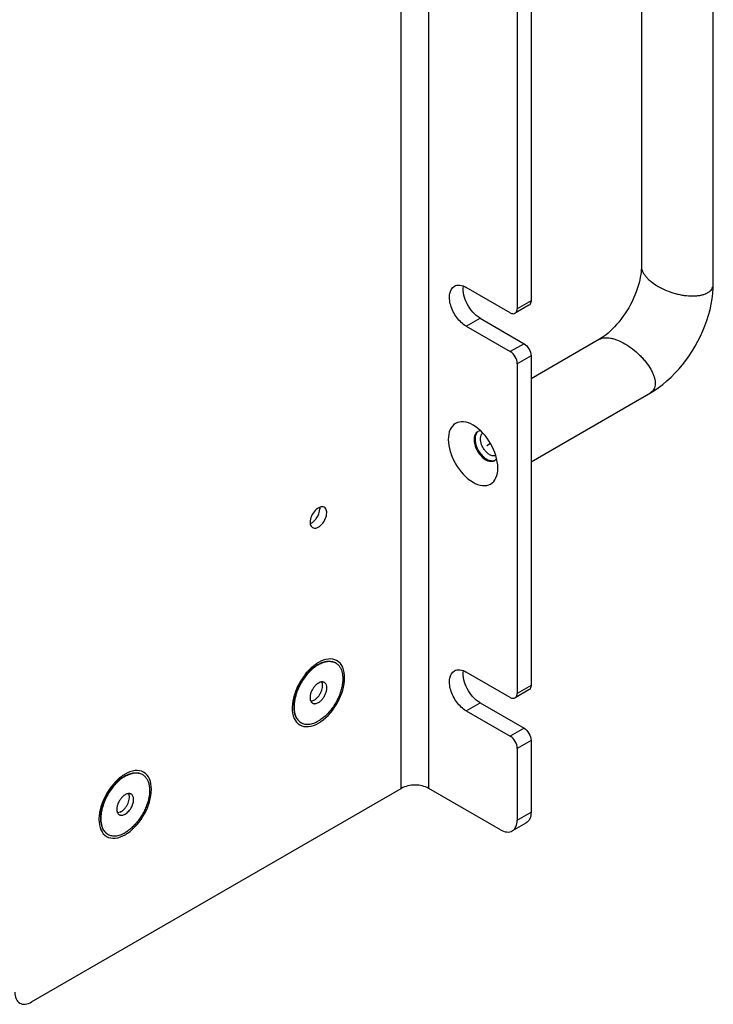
# Model space of a CAD drawing. Header units: inches. Extents: x 0 to 34, y 0 to 22.
# Tile 67 of 127: x 8.1 to 9, y 7.4 to 8.6. Entities that reach past the tile are written whole.
import ezdxf

# ---------------------------------------------------------------- set-up
doc = ezdxf.new("R2010")
doc.units = ezdxf.units.IN
doc.header["$LTSCALE"] = 1.87
doc.header["$MEASUREMENT"] = 0
doc.layers.get('0').update_dxf_attribs({"linetype": 'CONTINUOUS'})
doc.layers.add('02___PRT_ALL_AXES', color=7, linetype='CONTINUOUS')
doc.layers.add('03___PRT_ALL_CURVES', color=7, linetype='CONTINUOUS')

msp = doc.modelspace()

# ---------------------------------------------------------------- linework, layer by layer
at = {"color": 3, "linetype": 'CONTINUOUS'}
for p, q in [((8.58324, 7.6463), (8.58324, 9.37407)), ((8.61803, 7.6463), (8.61803, 9.37407)), ((8.72943, 8.6408), (8.72943, 8.25093)), ((8.72059, 8.24583), (8.66519, 8.27782)), ((8.66519, 8.22883), (8.72059, 8.19684)), ((8.72943, 8.18153), (8.72943, 7.76615)), ((8.48045, 8.00067), (8.48058, 7.99888)), ((8.72059, 7.76105), (8.66519, 7.79304)), ((8.66519, 7.74405), (8.72059, 7.71206)), ((8.72943, 7.69675), (8.72943, 7.60648)), ((8.11727, 7.37726), (8.58324, 7.6463)), ((8.70822, 7.59423), (8.61803, 7.6463))]:
    msp.add_line(p, q, dxfattribs=at)
at = {"color": 7, "linetype": 'CONTINUOUS'}
for p, q in [((8.8859, 8.95802), (8.8859, 8.3042)), ((8.97658, 8.28222), (8.97658, 8.94922)), ((8.74683, 8.65084), (8.74683, 8.26098)), ((8.97631, 8.2797), (8.97658, 8.28222)), ((8.74424, 8.25526), (8.72684, 8.24521)), ((8.74683, 8.26098), (8.72943, 8.25093)), ((8.68259, 8.23888), (8.73799, 8.20689)), ((8.73799, 8.20689), (8.72059, 8.19684)), ((8.83294, 8.21246), (8.74683, 8.16274)), ((8.74683, 8.19158), (8.72943, 8.18153)), ((8.74683, 8.19158), (8.74683, 7.7762)), ((8.74683, 8.05803), (8.89731, 8.14492)), ((8.89936, 8.14641), (8.89731, 8.14492)), ((8.74424, 7.77048), (8.72684, 7.76043)), ((8.74683, 7.7762), (8.72943, 7.76615)), ((8.68259, 7.7541), (8.73799, 7.72211)), ((8.73799, 7.72211), (8.72059, 7.71206)), ((8.74683, 7.7068), (8.72943, 7.69675)), ((8.74683, 7.7068), (8.74683, 7.61652)), ((8.72943, 7.60648), (8.74683, 7.61652)), ((8.72322, 7.59274), (8.74062, 7.60279))]:
    msp.add_line(p, q, dxfattribs=at)
for points in [[(8.8859, 8.30419), (8.88588, 8.30265), (8.88576, 8.29997), (8.88551, 8.29708), (8.88512, 8.29396), (8.88457, 8.29065), (8.88386, 8.28717), (8.88299, 8.28355), (8.88194, 8.27979), (8.88072, 8.27595), (8.87932, 8.27203), (8.87775, 8.26805), (8.87602, 8.26406), (8.87413, 8.26007), (8.87209, 8.2561), (8.86991, 8.25219), (8.86761, 8.24835), (8.86519, 8.2446), (8.86267, 8.24097), (8.86008, 8.23748), (8.85742, 8.23414), (8.85472, 8.23097), (8.852, 8.228), (8.84927, 8.22522), (8.84657, 8.22265), (8.84392, 8.22031), (8.84132, 8.21819), (8.83882, 8.2163), (8.83645, 8.21465), (8.8342, 8.21321), (8.83294, 8.21246)], [(8.8973, 8.14491), (8.90148, 8.14744), (8.90723, 8.1513), (8.91278, 8.15547), (8.91814, 8.15992), (8.9233, 8.16464), (8.92827, 8.16961), (8.93305, 8.17482), (8.93762, 8.18024), (8.94198, 8.18586), (8.94613, 8.19166), (8.95006, 8.19763), (8.95376, 8.20376), (8.95722, 8.21002), (8.96043, 8.2164), (8.96339, 8.2229), (8.96608, 8.22949), (8.9685, 8.23615), (8.97063, 8.24289), (8.97245, 8.24968), (8.97397, 8.25651), (8.97515, 8.26338), (8.976, 8.27027), (8.97647, 8.27718), (8.97658, 8.28223)]]:
    msp.add_lwpolyline(points, dxfattribs=at)
for centre, radius, start, end in [((8.68921, 8.08959), 0.00544, 124.65935, 127.04647), ((8.70105, 8.07813), 0.01984, 239.55495, 239.99782), ((8.70092, 8.0779), 0.01957, 239.99799, 240.44538), ((8.49867, 7.76748), 0.04057, 119.60815, 120.00195), ((8.49935, 7.76683), 0.04102, 120.00193, 120.34696), ((8.49334, 7.79195), 0.0145, 60.00322, 62.06812), ((8.51152, 7.74587), 0.06373, 163.16146, 165.44108), ((8.46436, 7.74175), 0.01453, 237.92273, 238.47885), ((8.46435, 7.74173), 0.01451, 238.47876, 240.00291), ((8.25508, 7.62684), 0.04057, 119.60815, 120.00195), ((8.25576, 7.62618), 0.04102, 120.00193, 120.34696), ((8.24975, 7.6513), 0.0145, 60.00322, 62.06812), ((8.26793, 7.60522), 0.06373, 163.16146, 165.44108), ((8.22077, 7.6011), 0.01453, 237.92273, 238.47885), ((8.22076, 7.60109), 0.01451, 238.47876, 240.00291)]:
    msp.add_arc(centre, radius, start, end, dxfattribs=at)
at = {"color": 3, "linetype": 'CONTINUOUS'}
for centre, radius, start, end in [((8.49447, 7.79391), 0.01549, 59.08179, 60.92762), ((8.51669, 7.74695), 0.06957, 134.94733, 138.15505), ((8.51181, 7.7519), 0.06262, 129.6464, 134.99024), ((8.5083, 7.75605), 0.05718, 127.99956, 129.58744), ((8.50576, 7.75934), 0.05302, 124.1847, 128.02938), ((8.50233, 7.7644), 0.04691, 120.04804, 124.19329), ((8.52515, 7.7401), 0.08046, 144.20262, 152.89606), ((8.52104, 7.7431), 0.07538, 138.185, 144.227), ((8.45535, 7.76927), 0.04691, 300.04804, 304.19329), ((8.26822, 7.61125), 0.06262, 129.6464, 134.99024), ((8.26471, 7.6154), 0.05718, 127.99956, 129.58744), ((8.26217, 7.6187), 0.05302, 124.1847, 128.02938), ((8.25874, 7.62376), 0.04691, 120.04804, 124.19329), ((8.25088, 7.65326), 0.01549, 59.08179, 60.92762), ((8.28156, 7.59946), 0.08046, 144.20262, 152.89606), ((8.27745, 7.60246), 0.07538, 138.185, 144.227), ((8.2731, 7.6063), 0.06957, 134.94733, 138.15505), ((8.21176, 7.62863), 0.04691, 300.04804, 304.19329)]:
    msp.add_arc(centre, radius, start, end, dxfattribs=at)
at = {"color": 7, "linetype": 'CONTINUOUS'}
for points, knots in [([(8.8859, 8.30419), (8.8859, 8.30317), (8.88617, 8.30103), (8.88728, 8.29783), (8.8891, 8.29458), (8.89157, 8.29132), (8.89463, 8.28809), (8.8996, 8.28375), (8.90385, 8.28089), (8.90688, 8.27914)], [0, 0, 0, 0, 0.090229, 0.1887006, 0.2977287, 0.4179933, 0.5492503, 0.6907518, 1, 1, 1, 1]), ([(8.90688, 8.27914), (8.91022, 8.27721), (8.91731, 8.2738), (8.92662, 8.27061), (8.93429, 8.26873), (8.94172, 8.26741), (8.94896, 8.26687), (8.95583, 8.26721), (8.96045, 8.26786), (8.96462, 8.2689), (8.96827, 8.27033), (8.97132, 8.27215), (8.97373, 8.27435), (8.97544, 8.27688), (8.97611, 8.27875), (8.97631, 8.2797)], [0, 0, 0, 0, 0.1510966, 0.3070661, 0.3844014, 0.4599561, 0.6022004, 0.6677089, 0.728704, 0.7847559, 0.835636, 0.8814898, 0.9231911, 0.9621364, 1, 1, 1, 1]), ([(8.74683, 8.26098), (8.74683, 8.26035), (8.74669, 8.25823), (8.74555, 8.25601), (8.74424, 8.25526)], [0, 0, 0, 0, 0.295353, 1, 1, 1, 1]), ([(8.73799, 8.20689), (8.74061, 8.20537), (8.74476, 8.20059), (8.74683, 8.19461), (8.74683, 8.19158)], [0, 0, 0, 0, 0.5000063, 1, 1, 1, 1]), ([(8.83294, 8.21246), (8.83383, 8.21297), (8.83581, 8.21382), (8.83914, 8.21445), (8.84286, 8.2145), (8.84692, 8.21399), (8.85125, 8.21296), (8.85749, 8.21082), (8.86209, 8.20857), (8.86512, 8.20682)], [0, 0, 0, 0, 0.090223, 0.1886895, 0.2977143, 0.4179779, 0.549236, 0.6907406, 1, 1, 1, 1]), ([(8.86512, 8.20682), (8.86847, 8.20489), (8.87497, 8.20046), (8.88239, 8.19399), (8.88785, 8.18829), (8.8927, 8.18252), (8.89679, 8.17651), (8.89993, 8.17039), (8.90168, 8.16607), (8.90287, 8.16193), (8.90345, 8.15806), (8.9034, 8.15451), (8.9027, 8.15133), (8.90137, 8.14857), (8.90008, 8.14706), (8.89936, 8.14641)], [0, 0, 0, 0, 0.1510991, 0.3070718, 0.3844086, 0.4599649, 0.6022116, 0.6677207, 0.728716, 0.7847676, 0.8356467, 0.8814988, 0.9231976, 0.9621399, 1, 1, 1, 1]), ([(8.691, 8.06103), (8.68969, 8.0618), (8.68712, 8.06372), (8.68373, 8.06729), (8.68076, 8.07152), (8.67842, 8.07614), (8.67682, 8.08088), (8.67607, 8.08548), (8.67621, 8.08966), (8.67697, 8.09219), (8.67752, 8.09327)], [0, 0, 0, 0, 0.1216465, 0.2543301, 0.3932533, 0.5328861, 0.6675413, 0.7922104, 0.9033577, 1, 1, 1, 1]), ([(8.67752, 8.09327), (8.67782, 8.09385), (8.67852, 8.09493), (8.67945, 8.09581), (8.67996, 8.09617)], [0, 0, 0, 0, 0.513699, 1, 1, 1, 1]), ([(8.69461, 8.06698), (8.69345, 8.06765), (8.69118, 8.06938), (8.68827, 8.07264), (8.68583, 8.07649), (8.68407, 8.08063), (8.68312, 8.08473), (8.68307, 8.08801), (8.68354, 8.09031), (8.6841, 8.09177), (8.68489, 8.093), (8.68557, 8.09366), (8.68593, 8.09393)], [0, 0, 0, 0, 0.1271881, 0.2669642, 0.4125544, 0.5561766, 0.6903802, 0.8094485, 0.8625703, 0.9115209, 0.9569479, 1, 1, 1, 1]), ([(8.70234, 8.06597), (8.70181, 8.06572), (8.70062, 8.06538), (8.69868, 8.06541), (8.69662, 8.06595), (8.69528, 8.06659), (8.69461, 8.06698)], [0, 0, 0, 0, 0.2178466, 0.4522502, 0.7120613, 1, 1, 1, 1]), ([(8.69799, 8.05891), (8.69746, 8.0589), (8.69605, 8.059), (8.69376, 8.05962), (8.6921, 8.0604), (8.69126, 8.06088)], [0, 0, 0, 0, 0.2259924, 0.5941234, 1, 1, 1, 1]), ([(8.70112, 8.0596), (8.70064, 8.05938), (8.69961, 8.05904), (8.69854, 8.05892), (8.69799, 8.05891)], [0, 0, 0, 0, 0.4895277, 1, 1, 1, 1]), ([(8.47863, 7.80276), (8.4796, 7.80331), (8.48154, 7.80431), (8.48449, 7.80549), (8.48739, 7.80632), (8.49021, 7.80678), (8.49293, 7.80686), (8.49551, 7.80656), (8.49793, 7.80588), (8.49943, 7.80518), (8.50014, 7.80477)], [0, 0, 0, 0, 0.1483119, 0.2890788, 0.4221807, 0.5480445, 0.6674491, 0.7815193, 0.8917607, 1, 1, 1, 1]), ([(8.47884, 7.80235), (8.4798, 7.80291), (8.4817, 7.80391), (8.48461, 7.80511), (8.48747, 7.80597), (8.49026, 7.80647), (8.49294, 7.8066), (8.49551, 7.80638), (8.49792, 7.80578), (8.49942, 7.80514), (8.50013, 7.80476)], [0, 0, 0, 0, 0.1480798, 0.2888204, 0.4220513, 0.5481319, 0.6677647, 0.7819783, 0.8921537, 1, 1, 1, 1]), ([(8.47236, 7.79845), (8.47085, 7.79723), (8.46788, 7.79455), (8.46377, 7.79005), (8.45997, 7.78507), (8.45656, 7.7797), (8.45361, 7.77407), (8.4512, 7.76828), (8.44936, 7.76247), (8.44852, 7.75857), (8.44822, 7.75664)], [0, 0, 0, 0, 0.1187993, 0.2428272, 0.370487, 0.4999986, 0.6295115, 0.7571698, 0.8812006, 1, 1, 1, 1]), ([(8.47268, 7.79808), (8.4721, 7.79761), (8.46974, 7.79561), (8.46755, 7.79342), (8.46599, 7.79168)], [0, 0, 0, 0, 0.2432092, 1, 1, 1, 1]), ([(8.47838, 7.80262), (8.47787, 7.80232), (8.47579, 7.80106), (8.4738, 7.79962), (8.47236, 7.79845)], [0, 0, 0, 0, 0.2415419, 1, 1, 1, 1]), ([(8.47863, 7.80223), (8.47812, 7.80193), (8.47606, 7.80067), (8.4741, 7.79924), (8.47268, 7.79808)], [0, 0, 0, 0, 0.2417234, 1, 1, 1, 1]), ([(8.50059, 7.80451), (8.50112, 7.8042), (8.50216, 7.80351), (8.50408, 7.80185), (8.50614, 7.79924), (8.50797, 7.79546), (8.50915, 7.79108), (8.50968, 7.78619), (8.50955, 7.7809), (8.50876, 7.77532), (8.50733, 7.76955), (8.50529, 7.76373), (8.50269, 7.75798), (8.49958, 7.75241), (8.49603, 7.74715), (8.49211, 7.74231), (8.4879, 7.738), (8.48351, 7.7343), (8.4804, 7.73222), (8.47884, 7.73132)], [0, 0, 0, 0, 0.0213333, 0.0428945, 0.0874707, 0.1352473, 0.1871495, 0.2435889, 0.3045394, 0.3696314, 0.4382337, 0.5095258, 0.5825564, 0.656295, 0.7296793, 0.8016647, 0.8712596, 0.9376165, 1, 1, 1, 1]), ([(8.46599, 7.79168), (8.46423, 7.78974), (8.46092, 7.7856), (8.45664, 7.77889), (8.4531, 7.77177), (8.45127, 7.76682), (8.45051, 7.76433)], [0, 0, 0, 0, 0.2478603, 0.5009426, 0.7535474, 1, 1, 1, 1]), ([(8.47884, 7.77908), (8.4783, 7.77877), (8.47723, 7.77806), (8.47517, 7.77632), (8.47281, 7.77364), (8.47055, 7.76995), (8.46919, 7.76661), (8.46852, 7.76391), (8.46825, 7.76199), (8.46821, 7.76016), (8.46839, 7.75848), (8.4688, 7.75697), (8.46943, 7.75566), (8.47027, 7.7546), (8.47097, 7.75406), (8.47134, 7.75385)], [0, 0, 0, 0, 0.0623938, 0.1288136, 0.270312, 0.4173819, 0.561638, 0.6302736, 0.6953988, 0.7563788, 0.8128449, 0.8647733, 0.9125706, 0.9571686, 1, 1, 1, 1]), ([(8.47354, 7.75765), (8.47399, 7.75791), (8.47489, 7.75851), (8.47665, 7.75991), (8.47872, 7.76206), (8.48083, 7.76505), (8.48251, 7.76832), (8.48366, 7.77169), (8.48413, 7.77449), (8.48416, 7.77659), (8.48398, 7.77844), (8.48359, 7.77975), (8.48321, 7.78052)], [0, 0, 0, 0, 0.0589499, 0.1212566, 0.253552, 0.392287, 0.5318926, 0.6666681, 0.7915542, 0.8491628, 0.9031372, 1, 1, 1, 1]), ([(8.48634, 7.77983), (8.48609, 7.77997), (8.48557, 7.78021), (8.48473, 7.78045), (8.48383, 7.78055), (8.48253, 7.7805), (8.48081, 7.78009), (8.4795, 7.77946), (8.47884, 7.77908)], [0, 0, 0, 0, 0.1080934, 0.2182345, 0.3322503, 0.4516785, 0.7106558, 1, 1, 1, 1]), ([(8.47884, 7.75459), (8.47938, 7.7549), (8.48045, 7.75562), (8.48251, 7.75736), (8.48487, 7.76003), (8.48713, 7.76372), (8.48849, 7.76707), (8.48916, 7.76976), (8.48943, 7.77169), (8.48947, 7.77351), (8.48929, 7.7752), (8.48888, 7.77671), (8.48825, 7.77801), (8.48741, 7.77908), (8.48671, 7.77962), (8.48634, 7.77983)], [0, 0, 0, 0, 0.0623938, 0.1288136, 0.270312, 0.4173819, 0.561638, 0.6302736, 0.6953988, 0.7563788, 0.8128449, 0.8647733, 0.9125706, 0.9571686, 1, 1, 1, 1]), ([(8.74683, 7.7762), (8.74683, 7.77557), (8.74669, 7.77345), (8.74555, 7.77123), (8.74424, 7.77048)], [0, 0, 0, 0, 0.295353, 1, 1, 1, 1]), ([(8.44822, 7.75664), (8.44814, 7.75611), (8.44785, 7.75406), (8.44768, 7.75198), (8.44764, 7.75044)], [0, 0, 0, 0, 0.2568005, 1, 1, 1, 1]), ([(8.44983, 7.76189), (8.44937, 7.76012), (8.44863, 7.75663), (8.44805, 7.75146), (8.44806, 7.74658), (8.44864, 7.74207), (8.44981, 7.73801), (8.45153, 7.73449), (8.45344, 7.73202), (8.4552, 7.73042), (8.45615, 7.72974), (8.45664, 7.72944)], [0, 0, 0, 0, 0.1554443, 0.3028577, 0.4410918, 0.5695248, 0.6882194, 0.7980834, 0.9010019, 0.9507999, 1, 1, 1, 1]), ([(8.47354, 7.75765), (8.47317, 7.75744), (8.47181, 7.75673), (8.47029, 7.75628), (8.46918, 7.75622)], [0, 0, 0, 0, 0.2732404, 1, 1, 1, 1]), ([(8.44764, 7.75044), (8.44758, 7.74812), (8.44776, 7.7447), (8.44871, 7.7404), (8.44971, 7.73753), (8.45101, 7.73497), (8.4526, 7.73273), (8.45447, 7.73086), (8.45589, 7.72986), (8.45663, 7.72943)], [0, 0, 0, 0, 0.2909681, 0.4247225, 0.5508432, 0.6700589, 0.7835272, 0.8928523, 1, 1, 1, 1]), ([(8.47134, 7.75385), (8.47159, 7.7537), (8.47211, 7.75346), (8.47295, 7.75323), (8.47385, 7.75313), (8.47515, 7.75317), (8.47687, 7.75359), (8.47818, 7.75421), (8.47884, 7.75459)], [0, 0, 0, 0, 0.1080934, 0.2182345, 0.3322503, 0.4516785, 0.7106558, 1, 1, 1, 1]), ([(8.45709, 7.72916), (8.4578, 7.72875), (8.45932, 7.72804), (8.46177, 7.72737), (8.46438, 7.72708), (8.46713, 7.72717), (8.46998, 7.72765), (8.47291, 7.72851), (8.4759, 7.72973), (8.47786, 7.73075), (8.47884, 7.73132)], [0, 0, 0, 0, 0.1080082, 0.2180556, 0.3319971, 0.4513547, 0.5772608, 0.710492, 0.8514574, 1, 1, 1, 1]), ([(8.73799, 7.72211), (8.74061, 7.7206), (8.74476, 7.71581), (8.74683, 7.70983), (8.74683, 7.7068)], [0, 0, 0, 0, 0.5000063, 1, 1, 1, 1]), ([(8.22877, 7.65781), (8.22726, 7.65658), (8.22429, 7.65391), (8.22018, 7.64941), (8.21638, 7.64442), (8.21297, 7.63906), (8.21002, 7.63342), (8.20761, 7.62764), (8.20577, 7.62183), (8.20493, 7.61792), (8.20463, 7.61599)], [0, 0, 0, 0, 0.1187993, 0.2428272, 0.370487, 0.4999986, 0.6295115, 0.7571698, 0.8812006, 1, 1, 1, 1]), ([(8.22909, 7.65743), (8.22851, 7.65696), (8.22615, 7.65496), (8.22396, 7.65277), (8.2224, 7.65104)], [0, 0, 0, 0, 0.2432092, 1, 1, 1, 1]), ([(8.23479, 7.66197), (8.23428, 7.66168), (8.2322, 7.66041), (8.23021, 7.65897), (8.22877, 7.65781)], [0, 0, 0, 0, 0.2415419, 1, 1, 1, 1]), ([(8.23504, 7.66158), (8.23453, 7.66129), (8.23247, 7.66002), (8.23051, 7.65859), (8.22909, 7.65743)], [0, 0, 0, 0, 0.2417234, 1, 1, 1, 1]), ([(8.23504, 7.66211), (8.23601, 7.66266), (8.23795, 7.66366), (8.2409, 7.66485), (8.2438, 7.66567), (8.24662, 7.66613), (8.24934, 7.66621), (8.25192, 7.66591), (8.25434, 7.66524), (8.25584, 7.66453), (8.25655, 7.66413)], [0, 0, 0, 0, 0.1483119, 0.2890788, 0.4221807, 0.5480445, 0.6674491, 0.7815193, 0.8917607, 1, 1, 1, 1]), ([(8.23525, 7.66171), (8.23621, 7.66226), (8.23811, 7.66326), (8.24102, 7.66447), (8.24388, 7.66532), (8.24667, 7.66582), (8.24936, 7.66596), (8.25192, 7.66573), (8.25433, 7.66514), (8.25583, 7.66449), (8.25654, 7.66412)], [0, 0, 0, 0, 0.1480798, 0.2888204, 0.4220513, 0.5481319, 0.6677647, 0.7819783, 0.8921537, 1, 1, 1, 1]), ([(8.257, 7.66386), (8.25753, 7.66356), (8.25857, 7.66287), (8.26049, 7.66121), (8.26255, 7.6586), (8.26438, 7.65481), (8.26556, 7.65043), (8.26609, 7.64555), (8.26596, 7.64026), (8.26517, 7.63467), (8.26374, 7.62891), (8.2617, 7.62309), (8.2591, 7.61733), (8.25599, 7.61176), (8.25244, 7.60651), (8.24852, 7.60167), (8.24431, 7.59735), (8.23992, 7.59365), (8.23681, 7.59158), (8.23525, 7.59068)], [0, 0, 0, 0, 0.0213333, 0.0428945, 0.0874707, 0.1352473, 0.1871495, 0.2435889, 0.3045394, 0.3696314, 0.4382337, 0.5095258, 0.5825564, 0.656295, 0.7296793, 0.8016647, 0.8712596, 0.9376165, 1, 1, 1, 1]), ([(8.2224, 7.65104), (8.22064, 7.64909), (8.21733, 7.64496), (8.21305, 7.63824), (8.20951, 7.63113), (8.20768, 7.62617), (8.20692, 7.62368)], [0, 0, 0, 0, 0.2478603, 0.5009426, 0.7535474, 1, 1, 1, 1]), ([(8.23525, 7.63844), (8.23471, 7.63813), (8.23364, 7.63741), (8.23158, 7.63567), (8.22922, 7.633), (8.22696, 7.62931), (8.2256, 7.62596), (8.22493, 7.62327), (8.22466, 7.62134), (8.22462, 7.61952), (8.2248, 7.61783), (8.22521, 7.61632), (8.22584, 7.61502), (8.22668, 7.61395), (8.22738, 7.61341), (8.22775, 7.6132)], [0, 0, 0, 0, 0.0623938, 0.1288136, 0.270312, 0.4173819, 0.561638, 0.6302736, 0.6953988, 0.7563788, 0.8128449, 0.8647733, 0.9125706, 0.9571686, 1, 1, 1, 1]), ([(8.22995, 7.61701), (8.2304, 7.61727), (8.2313, 7.61786), (8.23306, 7.61927), (8.23513, 7.62141), (8.23724, 7.6244), (8.23892, 7.62768), (8.24007, 7.63105), (8.24054, 7.63384), (8.24057, 7.63595), (8.24039, 7.63779), (8.24, 7.6391), (8.23962, 7.63987)], [0, 0, 0, 0, 0.0589499, 0.1212566, 0.253552, 0.392287, 0.5318926, 0.6666681, 0.7915542, 0.8491628, 0.9031372, 1, 1, 1, 1]), ([(8.24275, 7.63918), (8.2425, 7.63932), (8.24198, 7.63957), (8.24114, 7.6398), (8.24024, 7.6399), (8.23894, 7.63986), (8.23722, 7.63944), (8.23591, 7.63882), (8.23525, 7.63844)], [0, 0, 0, 0, 0.1080934, 0.2182345, 0.3322503, 0.4516785, 0.7106558, 1, 1, 1, 1]), ([(8.24347, 7.62319), (8.24387, 7.624), (8.24459, 7.62564), (8.24537, 7.62813), (8.24581, 7.63057), (8.24591, 7.63286), (8.24565, 7.63494), (8.24504, 7.63674), (8.24422, 7.63798), (8.24342, 7.63874), (8.24298, 7.63905), (8.24275, 7.63918)], [0, 0, 0, 0, 0.1563645, 0.3073773, 0.4500129, 0.5819154, 0.7017504, 0.8096248, 0.9075551, 0.9541552, 1, 1, 1, 1]), ([(8.20624, 7.62124), (8.20578, 7.61947), (8.20504, 7.61598), (8.20446, 7.61081), (8.20447, 7.60593), (8.20505, 7.60142), (8.20622, 7.59736), (8.20794, 7.59384), (8.20985, 7.59138), (8.21161, 7.58978), (8.21256, 7.5891), (8.21305, 7.58879)], [0, 0, 0, 0, 0.1554443, 0.3028577, 0.4410918, 0.5695248, 0.6882194, 0.7980834, 0.9010019, 0.9507999, 1, 1, 1, 1]), ([(8.23525, 7.61394), (8.23607, 7.61442), (8.23769, 7.61558), (8.23989, 7.61775), (8.24186, 7.62031), (8.24297, 7.6222), (8.24347, 7.62319)], [0, 0, 0, 0, 0.2277669, 0.4751036, 0.7352065, 1, 1, 1, 1]), ([(8.20405, 7.6098), (8.20399, 7.60747), (8.20417, 7.60406), (8.20512, 7.59975), (8.20612, 7.59689), (8.20742, 7.59432), (8.20901, 7.59209), (8.21088, 7.59021), (8.2123, 7.58921), (8.21304, 7.58878)], [0, 0, 0, 0, 0.2909681, 0.4247225, 0.5508432, 0.6700589, 0.7835272, 0.8928523, 1, 1, 1, 1]), ([(8.20463, 7.61599), (8.20455, 7.61547), (8.20426, 7.61341), (8.20409, 7.61134), (8.20405, 7.6098)], [0, 0, 0, 0, 0.2568005, 1, 1, 1, 1]), ([(8.22995, 7.61701), (8.22958, 7.6168), (8.22822, 7.61609), (8.2267, 7.61563), (8.22559, 7.61557)], [0, 0, 0, 0, 0.2732404, 1, 1, 1, 1]), ([(8.22775, 7.6132), (8.228, 7.61306), (8.22852, 7.61281), (8.22936, 7.61258), (8.23026, 7.61248), (8.23156, 7.61253), (8.23328, 7.61294), (8.23459, 7.61356), (8.23525, 7.61394)], [0, 0, 0, 0, 0.1080934, 0.2182345, 0.3322503, 0.4516785, 0.7106558, 1, 1, 1, 1]), ([(8.74683, 7.61652), (8.74683, 7.61366), (8.74613, 7.60834), (8.74264, 7.60396), (8.74062, 7.60279)], [0, 0, 0, 0, 0.5507851, 1, 1, 1, 1]), ([(8.2135, 7.58852), (8.21421, 7.58811), (8.21573, 7.5874), (8.21818, 7.58672), (8.22079, 7.58643), (8.22354, 7.58653), (8.22639, 7.58701), (8.22932, 7.58786), (8.23231, 7.58908), (8.23427, 7.59011), (8.23525, 7.59068)], [0, 0, 0, 0, 0.1080082, 0.2180556, 0.3319971, 0.4513547, 0.5772608, 0.710492, 0.8514574, 1, 1, 1, 1])]:
    msp.add_open_spline(points, degree=3, knots=knots, dxfattribs=at)
at = {"color": 3, "linetype": 'CONTINUOUS'}
for points, knots in [([(8.72059, 8.24583), (8.72114, 8.24552), (8.72304, 8.24458), (8.72553, 8.24446), (8.72684, 8.24521)], [0, 0, 0, 0, 0.2953598, 1, 1, 1, 1]), ([(8.72684, 8.24521), (8.72725, 8.24545), (8.72894, 8.24687), (8.72943, 8.24926), (8.72943, 8.25093)], [0, 0, 0, 0, 0.2209371, 1, 1, 1, 1]), ([(8.72943, 8.18153), (8.72943, 8.18456), (8.72736, 8.19054), (8.72321, 8.19533), (8.72059, 8.19684)], [0, 0, 0, 0, 0.4999937, 1, 1, 1, 1]), ([(8.48623, 8.00061), (8.48468, 8.00151), (8.47987, 8.00123), (8.47426, 7.99662), (8.46984, 7.98993), (8.4684, 7.98444), (8.4684, 7.9818)], [0, 0, 0, 0, 0.1835821, 0.4352091, 0.7284302, 1, 1, 1, 1]), ([(8.47145, 7.97505), (8.473, 7.97416), (8.47781, 7.97443), (8.48342, 7.97905), (8.48784, 7.98573), (8.48928, 7.99122), (8.48928, 7.99386)], [0, 0, 0, 0, 0.1835821, 0.4352091, 0.7284302, 1, 1, 1, 1]), ([(8.47313, 7.98303), (8.47424, 7.98405), (8.47811, 7.98852), (8.48058, 7.99447), (8.48058, 7.99888)], [0, 0, 0, 0, 0.2553069, 1, 1, 1, 1]), ([(8.48928, 7.99386), (8.48928, 7.99461), (8.48911, 7.9971), (8.48777, 7.99972), (8.48623, 8.00061)], [0, 0, 0, 0, 0.2951751, 1, 1, 1, 1]), ([(8.4684, 7.9818), (8.4684, 7.98106), (8.46857, 7.97856), (8.46991, 7.97594), (8.47145, 7.97505)], [0, 0, 0, 0, 0.2951751, 1, 1, 1, 1]), ([(8.46854, 7.98002), (8.46893, 7.98018), (8.4706, 7.98095), (8.47209, 7.98207), (8.47313, 7.98303)], [0, 0, 0, 0, 0.2308568, 1, 1, 1, 1]), ([(8.502, 7.80745), (8.49884, 7.8092), (8.49031, 7.8104), (8.48267, 7.80722), (8.47884, 7.80501)], [0, 0, 0, 0, 0.4495449, 1, 1, 1, 1]), ([(8.5119, 7.78593), (8.5119, 7.79034), (8.51083, 7.79855), (8.50553, 7.80535), (8.50243, 7.8072)], [0, 0, 0, 0, 0.5504977, 1, 1, 1, 1]), ([(8.48171, 7.73047), (8.49074, 7.73659), (8.50488, 7.7539), (8.5119, 7.77526), (8.5119, 7.78593)], [0, 0, 0, 0, 0.5053763, 1, 1, 1, 1]), ([(8.44691, 7.75828), (8.44672, 7.75738), (8.44609, 7.7539), (8.44578, 7.75036), (8.44578, 7.74775)], [0, 0, 0, 0, 0.2606212, 1, 1, 1, 1]), ([(8.72059, 7.76105), (8.72114, 7.76074), (8.72304, 7.7598), (8.72553, 7.75968), (8.72684, 7.76043)], [0, 0, 0, 0, 0.2953598, 1, 1, 1, 1]), ([(8.72684, 7.76043), (8.72725, 7.76067), (8.72894, 7.76209), (8.72943, 7.76448), (8.72943, 7.76615)], [0, 0, 0, 0, 0.2209371, 1, 1, 1, 1]), ([(8.44578, 7.74775), (8.44578, 7.74329), (8.44687, 7.73499), (8.45475, 7.72511), (8.46724, 7.72323), (8.47497, 7.72643), (8.47884, 7.72867)], [0, 0, 0, 0, 0.2753886, 0.4999915, 0.7246206, 1, 1, 1, 1]), ([(8.72943, 7.69675), (8.72943, 7.69978), (8.72736, 7.70577), (8.72321, 7.71055), (8.72059, 7.71206)], [0, 0, 0, 0, 0.4999937, 1, 1, 1, 1]), ([(8.25841, 7.6668), (8.25525, 7.66856), (8.24672, 7.66975), (8.23908, 7.66657), (8.23525, 7.66436)], [0, 0, 0, 0, 0.4495449, 1, 1, 1, 1]), ([(8.26831, 7.64528), (8.26831, 7.6497), (8.26724, 7.6579), (8.26194, 7.6647), (8.25884, 7.66655)], [0, 0, 0, 0, 0.5504977, 1, 1, 1, 1]), ([(8.23812, 7.58982), (8.24715, 7.59594), (8.26129, 7.61325), (8.26831, 7.63461), (8.26831, 7.64528)], [0, 0, 0, 0, 0.5053763, 1, 1, 1, 1]), ([(8.20332, 7.61763), (8.20313, 7.61673), (8.2025, 7.61326), (8.20219, 7.60972), (8.20219, 7.6071)], [0, 0, 0, 0, 0.2606212, 1, 1, 1, 1]), ([(8.20219, 7.6071), (8.20219, 7.60264), (8.20328, 7.59434), (8.21116, 7.58446), (8.22365, 7.58258), (8.23138, 7.58579), (8.23525, 7.58802)], [0, 0, 0, 0, 0.2753886, 0.4999915, 0.7246206, 1, 1, 1, 1]), ([(8.72322, 7.59274), (8.72524, 7.59391), (8.72873, 7.59829), (8.72943, 7.60361), (8.72943, 7.60648)], [0, 0, 0, 0, 0.4492149, 1, 1, 1, 1]), ([(8.70822, 7.59423), (8.7107, 7.5928), (8.71566, 7.59074), (8.72119, 7.59158), (8.72322, 7.59274)], [0, 0, 0, 0, 0.5507932, 1, 1, 1, 1]), ([(8.09606, 7.3895), (8.09606, 7.38664), (8.09675, 7.38132), (8.10024, 7.37694), (8.10227, 7.37577)], [0, 0, 0, 0, 0.5507851, 1, 1, 1, 1]), ([(8.10227, 7.37577), (8.10429, 7.3746), (8.10983, 7.37377), (8.11479, 7.37583), (8.11727, 7.37726)], [0, 0, 0, 0, 0.4492068, 1, 1, 1, 1])]:
    msp.add_open_spline(points, degree=3, knots=knots, dxfattribs=at)
for points in [[(8.45352, 7.77676), (8.4517, 7.7732), (8.45013, 7.76949), (8.44888, 7.76568)], [(8.44888, 7.76568), (8.44809, 7.76325), (8.44742, 7.76078), (8.44691, 7.75828)], [(8.61803, 7.6463), (8.61287, 7.64928), (8.60063, 7.65164), (8.5884, 7.64928), (8.58324, 7.6463)], [(8.20993, 7.63612), (8.20811, 7.63255), (8.20654, 7.62884), (8.20529, 7.62503)], [(8.20529, 7.62503), (8.2045, 7.62261), (8.20383, 7.62014), (8.20332, 7.61763)]]:
    msp.add_open_spline(points, degree=3, dxfattribs=at)
at = {"layer": '02___PRT_ALL_AXES', "color": 7, "linetype": 'CONTINUOUS'}
for p, q in [((8.66519, 8.22883), (8.68259, 8.23888)), ((8.67746, 8.09315), (8.6769, 8.09179)), ((8.68652, 8.06274), (8.68997, 8.06028)), ((8.69113, 8.06095), (8.69426, 8.05953)), ((8.69426, 8.05953), (8.69576, 8.05913)), ((8.69668, 8.05824), (8.69509, 8.05837)), ((8.66519, 7.74405), (8.68259, 7.7541))]:
    msp.add_line(p, q, dxfattribs=at)
at = {"layer": '02___PRT_ALL_AXES', "color": 3, "linetype": 'CONTINUOUS'}
msp.add_line((8.67373, 8.10421), (8.67373, 8.10421), dxfattribs=at)
at = {"layer": '02___PRT_ALL_AXES', "color": 7, "linetype": 'CONTINUOUS'}
for centre, radius, start, end in [((8.68293, 8.08976), 0.00707, 114.99749, 120.04371), ((8.69949, 8.07676), 0.01903, 239.98827, 242.22928), ((8.70126, 8.07848), 0.02024, 238.27985, 239.98962), ((8.697, 8.06537), 0.00709, 300.04481, 302.91393), ((8.69698, 8.0654), 0.00713, 302.9137, 305.00977)]:
    msp.add_arc(centre, radius, start, end, dxfattribs=at)
at = {"layer": '02___PRT_ALL_AXES', "color": 3, "linetype": 'CONTINUOUS'}
for points, knots in [([(8.66519, 8.22883), (8.66055, 8.23151), (8.65241, 8.23962), (8.64598, 8.2521), (8.64385, 8.26278), (8.64392, 8.27136), (8.64704, 8.27749), (8.65018, 8.2793)], [0, 0, 0, 0, 0.2710373, 0.5637614, 0.6984966, 0.816701, 1, 1, 1, 1]), ([(8.65018, 8.2793), (8.6522, 8.28047), (8.65774, 8.28132), (8.6627, 8.27926), (8.66519, 8.27782)], [0, 0, 0, 0, 0.4491758, 1, 1, 1, 1]), ([(8.67373, 8.10421), (8.67008, 8.10632), (8.66279, 8.10934), (8.65099, 8.10757), (8.64356, 8.09823), (8.64181, 8.08524), (8.64445, 8.07029), (8.65314, 8.05061), (8.66447, 8.0375), (8.67373, 8.03216)], [0, 0, 0, 0, 0.1145841, 0.2080374, 0.3015002, 0.4160774, 0.5551524, 0.7092122, 1, 1, 1, 1]), ([(8.70493, 8.05017), (8.70493, 8.06086), (8.69763, 8.08198), (8.68299, 8.09886), (8.67373, 8.10421)], [0, 0, 0, 0, 0.4999937, 1, 1, 1, 1]), ([(8.67373, 8.03216), (8.67738, 8.03005), (8.68468, 8.02702), (8.69647, 8.0288), (8.70391, 8.03812), (8.70493, 8.04595), (8.70493, 8.05017)], [0, 0, 0, 0, 0.2754038, 0.5000144, 0.7246358, 1, 1, 1, 1]), ([(8.66519, 7.74405), (8.66055, 7.74673), (8.65241, 7.75484), (8.64598, 7.76732), (8.64385, 7.778), (8.64392, 7.78658), (8.64704, 7.79271), (8.65018, 7.79453)], [0, 0, 0, 0, 0.2710373, 0.5637614, 0.6984966, 0.816701, 1, 1, 1, 1]), ([(8.65018, 7.79453), (8.6522, 7.79569), (8.65774, 7.79654), (8.6627, 7.79448), (8.66519, 7.79304)], [0, 0, 0, 0, 0.4491758, 1, 1, 1, 1])]:
    msp.add_open_spline(points, degree=3, knots=knots, dxfattribs=at)
at = {"layer": '02___PRT_ALL_AXES', "color": 7, "linetype": 'CONTINUOUS'}
for points, knots in [([(8.68259, 8.23888), (8.67559, 8.24292), (8.66512, 8.25569), (8.66046, 8.2719), (8.66166, 8.2795)], [0, 0, 0, 0, 0.5119603, 1, 1, 1, 1]), ([(8.67623, 8.09234), (8.67411, 8.08788), (8.67585, 8.07586), (8.682, 8.06658), (8.68652, 8.06274)], [0, 0, 0, 0, 0.4540981, 1, 1, 1, 1]), ([(8.6769, 8.09179), (8.67544, 8.08745), (8.67714, 8.07678), (8.6826, 8.06818), (8.68651, 8.06447)], [0, 0, 0, 0, 0.4593285, 1, 1, 1, 1]), ([(8.69576, 8.05913), (8.69624, 8.05903), (8.69804, 8.05878), (8.69994, 8.05905), (8.70114, 8.05961)], [0, 0, 0, 0, 0.2703586, 1, 1, 1, 1]), ([(8.68259, 7.7541), (8.67559, 7.75814), (8.66512, 7.77091), (8.66046, 7.78712), (8.66166, 7.79472)], [0, 0, 0, 0, 0.5119603, 1, 1, 1, 1])]:
    msp.add_open_spline(points, degree=3, knots=knots, dxfattribs=at)
for points in [[(8.67939, 8.09588), (8.67802, 8.09509), (8.67691, 8.09377), (8.67623, 8.09234)], [(8.67994, 8.09616), (8.67889, 8.0954), (8.67804, 8.09431), (8.67746, 8.09315)], [(8.68334, 8.09688), (8.68219, 8.09688), (8.68099, 8.09666), (8.67994, 8.09617)], [(8.68651, 8.06447), (8.68776, 8.06327), (8.68914, 8.06217), (8.69061, 8.06126)], [(8.69509, 8.05837), (8.69353, 8.05861), (8.69202, 8.05919), (8.69062, 8.05992)], [(8.70055, 8.05923), (8.6994, 8.05857), (8.69802, 8.05824), (8.69668, 8.05824)], [(8.7034, 8.06218), (8.70282, 8.06116), (8.70202, 8.06023), (8.70107, 8.05956)]]:
    msp.add_open_spline(points, degree=3, dxfattribs=at)
at = {"layer": '03___PRT_ALL_CURVES', "color": 4, "linetype": 'CONTINUOUS'}
msp.add_line((8.69579, 8.08092), (8.69113, 8.07823), dxfattribs=at)

doc.saveas('drawing.dxf')
